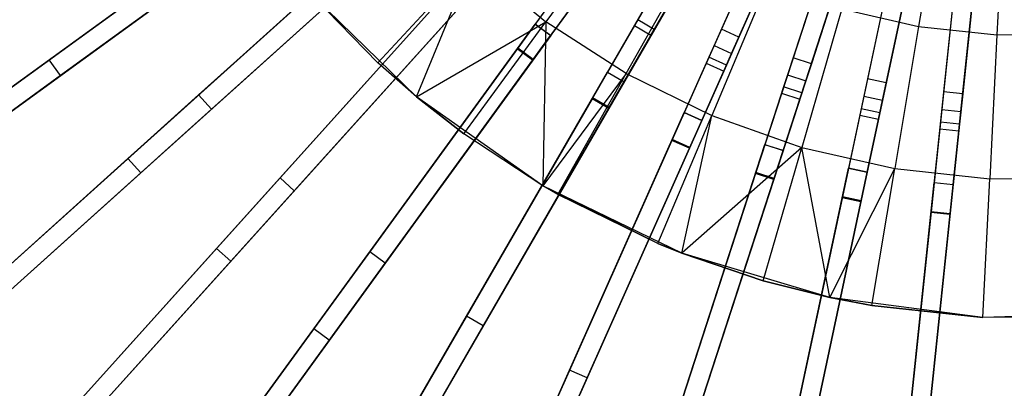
# Model space of a CAD drawing. Extents: x 1 to 71.1, y -35.1 to 35.1.
# Tile 9 of 85: x 28.1 to 35.8, y -8 to -5.2. Entities that reach past the tile are written whole.
import ezdxf

# ---------------------------------------------------------------- set-up
doc = ezdxf.new("R2010")
doc.units = 0
doc.header["$LTSCALE"] = 2.54
doc.layers.get('0').update_dxf_attribs({"color": 13, "linetype": 'CONTINUOUS'})

# ---------------------------------------------------------------- blocks, each defined once
blk = doc.blocks.new('LPUMPKIN_L_444_STL')
at = {"color": 0}
for p, q in [((34.2666, -2.2973, 49.8454), (32.0186, -5.3912, 49.6028)), ((34.2666, -2.2973, 49.8454), (32.0186, -5.3912, 49.6028)), ((34.2672, -2.2964, 49.6954), (32.023, -5.3852, 49.4528)), ((34.2672, -2.2964, 49.6954), (32.023, -5.3852, 49.4528)), ((32.1444, -5.4734, 49.4528), (34.3886, -2.3845, 49.6954)), ((32.1444, -5.4734, 49.4528), (34.3886, -2.3845, 49.6954)), ((34.3879, -2.3854, 49.8454), (32.14, -5.4794, 49.6028)), ((34.3879, -2.3854, 49.8454), (32.14, -5.4794, 49.6028)), ((34.5163, -2.4688, 49.8454), (32.6043, -5.7805, 49.6028)), ((34.5163, -2.4688, 49.8454), (32.6043, -5.7805, 49.6028)), ((34.5169, -2.4679, 49.6954), (32.608, -5.7741, 49.4528)), ((34.5169, -2.4679, 49.6954), (32.608, -5.7741, 49.4528)), ((34.6462, -2.5438, 49.8454), (32.7342, -5.8555, 49.6028)), ((34.6462, -2.5438, 49.8454), (32.7342, -5.8555, 49.6028)), ((32.738, -5.8491, 49.4528), (34.6468, -2.5429, 49.6954)), ((32.738, -5.8491, 49.4528), (34.6468, -2.5429, 49.6954)), ((34.7827, -2.6133, 49.8454), (33.2275, -6.1063, 49.6029)), ((34.7827, -2.6133, 49.8454), (33.2275, -6.1063, 49.6029)), ((34.7831, -2.6123, 49.6954), (33.2306, -6.0995, 49.4529)), ((34.7831, -2.6123, 49.6954), (33.2306, -6.0995, 49.4529)), ((34.9197, -2.6744, 49.8454), (33.3646, -6.1673, 49.6029)), ((34.9197, -2.6744, 49.8454), (33.3646, -6.1673, 49.6029)), ((33.3676, -6.1605, 49.4529), (34.9202, -2.6733, 49.6954)), ((33.3676, -6.1605, 49.4529), (34.9202, -2.6733, 49.6954)), ((35.0627, -2.7292, 49.8454), (33.8814, -6.3649, 49.603)), ((35.0627, -2.7292, 49.8454), (33.8814, -6.3649, 49.603)), ((35.063, -2.7282, 49.6954), (33.8837, -6.3579, 49.4529)), ((35.063, -2.7282, 49.6954), (33.8837, -6.3579, 49.4529)), ((35.2053, -2.7756, 49.8454), (34.024, -6.4113, 49.603)), ((35.2053, -2.7756, 49.8454), (34.024, -6.4113, 49.603)), ((34.0263, -6.4042, 49.4529), (35.2057, -2.7745, 49.6954)), ((34.0263, -6.4042, 49.4529), (35.2057, -2.7745, 49.6954)), ((35.3533, -2.8152, 49.8454), (34.5586, -6.5537, 49.603)), ((35.3533, -2.8152, 49.8454), (34.5586, -6.5537, 49.603)), ((35.3535, -2.8141, 49.6954), (34.5602, -6.5464, 49.453)), ((35.3535, -2.8141, 49.6954), (34.5602, -6.5464, 49.453)), ((35.5, -2.8464, 49.8454), (34.7053, -6.5849, 49.603)), ((35.5, -2.8464, 49.8454), (34.7053, -6.5849, 49.603)), ((34.7069, -6.5776, 49.453), (35.5002, -2.8453, 49.6954)), ((34.7069, -6.5776, 49.453), (35.5002, -2.8453, 49.6954)), ((35.6512, -2.8704, 49.8454), (35.2518, -6.6705, 49.6031)), ((35.6512, -2.8704, 49.8454), (35.2518, -6.6705, 49.6031)), ((35.6513, -2.8692, 49.6954), (35.2526, -6.6632, 49.4531)), ((35.6513, -2.8692, 49.6954), (35.2526, -6.6632, 49.4531)), ((35.8004, -2.886, 49.8454), (35.401, -6.6862, 49.6031)), ((35.8004, -2.886, 49.8454), (35.401, -6.6862, 49.6031)), ((35.4018, -6.6788, 49.4531), (35.8005, -2.8849, 49.6954)), ((35.4018, -6.6788, 49.4531), (35.8005, -2.8849, 49.6954)), ((28.3616, -5.4775, 12.0696), (30.7427, -3.7475, 11.924)), ((28.3616, -5.4775, 12.0696), (30.7427, -3.7475, 11.924)), ((30.5489, -3.8883, 49.6028), (26.9427, -6.5084, 49.0212)), ((30.5489, -3.8883, 49.6028), (26.9427, -6.5084, 49.0212)), ((30.5549, -3.884, 49.4528), (26.952, -6.5017, 48.8711)), ((30.5549, -3.884, 49.4528), (26.952, -6.5017, 48.8711)), ((30.8309, -3.8688, 11.924), (28.4498, -5.5988, 12.0696)), ((30.8309, -3.8688, 11.924), (28.4498, -5.5988, 12.0696)), ((30.6371, -4.0097, 49.6028), (27.0309, -6.6297, 49.0212)), ((30.6371, -4.0097, 49.6028), (27.0309, -6.6297, 49.0212)), ((27.0401, -6.623, 48.8711), (30.6431, -4.0053, 49.4528)), ((27.0401, -6.623, 48.8711), (30.6431, -4.0053, 49.4528)), ((34.1415, -4.0534, 20.3632), (33.6144, -5.2373, 11.961)), ((34.1415, -4.0534, 20.3632), (33.6144, -5.2373, 11.961)), ((35.3474, -4.0717, 209.1785), (35.1562, -5.2151, 209.5511)), ((35.3474, -4.0717, 209.1785), (35.1562, -5.2151, 209.5511)), ((34.2786, -4.1144, 20.3632), (33.7515, -5.2983, 11.961)), ((34.2786, -4.1144, 20.3632), (33.7515, -5.2983, 11.961)), ((35.8247, -4.1232, 209.1785), (35.7676, -5.2811, 209.5511)), ((35.8247, -4.1232, 209.1785), (35.7676, -5.2811, 209.5511)), ((34.0847, -4.1811, 20.441), (33.5577, -5.3646, 12.0413)), ((34.0847, -4.1811, 20.441), (33.5577, -5.3646, 12.0413)), ((34.5756, -4.2284, 20.3632), (34.1751, -5.4609, 11.961)), ((34.5756, -4.2284, 20.3632), (34.1751, -5.4609, 11.961)), ((28.9775, -6.2477, 12.0694), (31.1634, -4.2795, 11.924)), ((28.9775, -6.2477, 12.0694), (31.1634, -4.2795, 11.924)), ((29.5292, -5.7509, 11.8542), (31.1628, -4.28, 11.774)), ((29.5292, -5.7509, 11.8542), (31.1628, -4.28, 11.774)), ((32.9084, -4.269, 209.5511), (32.2439, -5.1783, 210.0142)), ((32.9084, -4.269, 209.5511), (32.2439, -5.1783, 210.0142)), ((33.6948, -5.4256, 12.0413), (34.2217, -4.2421, 20.441)), ((33.6948, -5.4256, 12.0413), (34.2217, -4.2421, 20.441)), ((34.7182, -4.2748, 20.3632), (34.3178, -5.5073, 11.961)), ((34.7182, -4.2748, 20.3632), (34.3178, -5.5073, 11.961)), ((34.5324, -4.3614, 20.441), (34.132, -5.5935, 12.0413)), ((34.5324, -4.3614, 20.441), (34.132, -5.5935, 12.0413)), ((35.0255, -4.3571, 20.3632), (34.7561, -5.6247, 11.961)), ((35.0255, -4.3571, 20.3632), (34.7561, -5.6247, 11.961)), ((30.9852, -4.4399, 49.6028), (27.6725, -7.4227, 49.0212)), ((30.9852, -4.4399, 49.6028), (27.6725, -7.4227, 49.0212)), ((30.9907, -4.4349, 49.4527), (27.681, -7.415, 48.871)), ((30.9907, -4.4349, 49.4527), (27.681, -7.415, 48.871)), ((31.2638, -4.3909, 11.924), (29.0778, -6.3592, 12.0694)), ((31.2638, -4.3909, 11.924), (29.0778, -6.3592, 12.0694)), ((29.6296, -5.8624, 11.8542), (31.2631, -4.3915, 11.774)), ((29.6296, -5.8624, 11.8542), (31.2631, -4.3915, 11.774)), ((34.2747, -5.6398, 12.0413), (34.675, -4.4077, 20.441)), ((34.2747, -5.6398, 12.0413), (34.675, -4.4077, 20.441)), ((35.1722, -4.3883, 20.3632), (34.9028, -5.6559, 11.961)), ((35.1722, -4.3883, 20.3632), (34.9028, -5.6559, 11.961)), ((35.4864, -4.4381, 20.3632), (35.351, -5.7269, 11.961)), ((35.4864, -4.4381, 20.3632), (35.351, -5.7269, 11.961)), ((35.6356, -4.4538, 20.3632), (35.5002, -5.7426, 11.961)), ((35.6356, -4.4538, 20.3632), (35.5002, -5.7426, 11.961)), ((34.9964, -4.4939, 20.441), (34.7271, -5.761, 12.0413)), ((34.9964, -4.4939, 20.441), (34.7271, -5.761, 12.0413)), ((34.8738, -5.7922, 12.0413), (35.1432, -4.525, 20.441)), ((34.8738, -5.7922, 12.0413), (35.1432, -4.525, 20.441)), ((31.0856, -4.5514, 49.6028), (27.7729, -7.5342, 49.0212)), ((31.0856, -4.5514, 49.6028), (27.7729, -7.5342, 49.0212)), ((27.7814, -7.5265, 48.871), (31.0911, -4.5464, 49.4527)), ((27.7814, -7.5265, 48.871), (31.0911, -4.5464, 49.4527)), ((32.8706, -5.5827, 210.0142), (33.4251, -4.6023, 209.5511)), ((32.8706, -5.5827, 210.0142), (33.4251, -4.6023, 209.5511)), ((35.4718, -4.5771, 20.441), (35.3364, -5.8655, 12.0413)), ((35.4718, -4.5771, 20.441), (35.3364, -5.8655, 12.0413)), ((35.4856, -5.8812, 12.0413), (35.621, -4.5928, 20.441)), ((35.4856, -5.8812, 12.0413), (35.621, -4.5928, 20.441)), ((29.6692, -6.9505, 12.0694), (31.6374, -4.7645, 11.924)), ((29.6692, -6.9505, 12.0694), (31.6374, -4.7645, 11.924)), ((30.1659, -6.3987, 11.8542), (31.6368, -4.7652, 11.774)), ((30.1659, -6.3987, 11.8542), (31.6368, -4.7652, 11.774)), ((30.9299, -5.5006, 210.5648), (31.6683, -4.704, 210.0142)), ((30.9299, -5.5006, 210.5648), (31.6683, -4.704, 210.0142)), ((31.2325, -5.7663, 210.5648), (31.6683, -4.704, 210.0142)), ((31.2325, -5.7663, 210.5648), (31.6683, -4.704, 210.0142)), ((31.6683, -4.704, 210.0142), (32.2439, -5.1783, 210.0142)), ((31.6683, -4.704, 210.0142), (32.2439, -5.1783, 210.0142)), ((32.4378, -4.8143, 11.7685), (32.159, -5.1981, 11.774)), ((32.4378, -4.8143, 11.7685), (32.159, -5.1981, 11.774)), ((31.7489, -4.8649, 11.924), (29.7806, -7.0509, 12.0694)), ((31.7489, -4.8649, 11.924), (29.7806, -7.0509, 12.0694)), ((30.2774, -6.4991, 11.8542), (31.7483, -4.8655, 11.774)), ((30.2774, -6.4991, 11.8542), (31.7483, -4.8655, 11.774)), ((30.9299, -5.5006, 210.5648), (30.3697, -4.9224, 210.5648)), ((31.2325, -5.7663, 211.7648), (30.3697, -4.9224, 211.7648)), ((30.3697, -4.9224, 211.7648), (30.9299, -5.5006, 210.5648)), ((30.3697, -4.9224, 211.7648), (30.9299, -5.5006, 210.5648)), ((30.9299, -5.5006, 210.5648), (30.3697, -4.9224, 210.5648)), ((31.2325, -5.7663, 211.7648), (30.3697, -4.9224, 211.7648)), ((32.4072, -4.8565, 11.9192), (32.1595, -5.1974, 11.924)), ((32.4072, -4.8565, 11.9192), (32.1595, -5.1974, 11.924)), ((32.5591, -4.9025, 11.7685), (32.2803, -5.2863, 11.774)), ((32.5591, -4.9025, 11.7685), (32.2803, -5.2863, 11.774)), ((33.977, -4.8734, 209.5511), (33.5401, -5.9115, 210.0142)), ((33.977, -4.8734, 209.5511), (33.5401, -5.9115, 210.0142)), ((31.4769, -4.9427, 49.6028), (28.4941, -8.2555, 49.0212)), ((31.4769, -4.9427, 49.6028), (28.4941, -8.2555, 49.0212)), ((31.4819, -4.9372, 49.4527), (28.5018, -8.2469, 48.871)), ((31.4819, -4.9372, 49.4527), (28.5018, -8.2469, 48.871)), ((32.2808, -5.2856, 11.924), (32.5285, -4.9447, 11.9192)), ((32.2808, -5.2856, 11.924), (32.5285, -4.9447, 11.9192)), ((33.0802, -4.9563, 11.961), (32.9607, -5.1633, 11.7685)), ((33.0802, -4.9563, 11.961), (32.9607, -5.1633, 11.7685)), ((26.5083, -6.824, 12.245), (28.9632, -5.0404, 11.8542)), ((26.5083, -6.824, 12.245), (28.9632, -5.0404, 11.8542)), ((31.5884, -5.0431, 49.6028), (28.6056, -8.3558, 49.0212)), ((31.5884, -5.0431, 49.6028), (28.6056, -8.3558, 49.0212)), ((28.6133, -8.3473, 48.871), (31.5934, -5.0376, 49.4527)), ((28.6133, -8.3473, 48.871), (31.5934, -5.0376, 49.4527)), ((33.0105, -5.077, 12.0413), (32.9346, -5.2084, 11.9192)), ((33.0105, -5.077, 12.0413), (32.9346, -5.2084, 11.9192)), ((33.2101, -5.0313, 11.961), (33.0906, -5.2383, 11.7685)), ((33.2101, -5.0313, 11.961), (33.0906, -5.2383, 11.7685)), ((33.0645, -5.2834, 11.9192), (33.1404, -5.152, 12.0413)), ((33.0645, -5.2834, 11.9192), (33.1404, -5.152, 12.0413)), ((34.5567, -5.0786, 209.5511), (34.2432, -6.1604, 210.0142)), ((34.5567, -5.0786, 209.5511), (34.2432, -6.1604, 210.0142)), ((34.5567, -5.0786, 209.5511), (35.1562, -5.2151, 209.5511)), ((34.5567, -5.0786, 209.5511), (35.1562, -5.2151, 209.5511)), ((26.5964, -6.9454, 12.245), (29.0513, -5.1618, 11.8542)), ((26.5964, -6.9454, 12.245), (29.0513, -5.1618, 11.8542)), ((30.4295, -7.5785, 12.0696), (32.1595, -5.1974, 11.924)), ((30.4295, -7.5785, 12.0696), (32.1595, -5.1974, 11.924)), ((30.8665, -6.977, 11.8542), (32.159, -5.1981, 11.774)), ((30.8665, -6.977, 11.8542), (32.159, -5.1981, 11.774)), ((31.2325, -5.7663, 210.5648), (32.2439, -5.1783, 210.0142)), ((31.2325, -5.7663, 210.5648), (32.2439, -5.1783, 210.0142)), ((31.603, -6.0553, 210.5648), (32.2439, -5.1783, 210.0142)), ((31.603, -6.0553, 210.5648), (32.2439, -5.1783, 210.0142)), ((32.2803, -5.2863, 11.774), (32.159, -5.1981, 11.774)), ((32.2803, -5.2863, 11.774), (32.159, -5.1981, 11.774)), ((32.1595, -5.1974, 11.924), (32.2808, -5.2856, 11.924)), ((32.1595, -5.1974, 11.924), (32.2808, -5.2856, 11.924)), ((32.2439, -5.1783, 210.0142), (32.2196, -6.4609, 210.5648)), ((32.2439, -5.1783, 210.0142), (32.2196, -6.4609, 210.5648)), ((32.8706, -5.5827, 210.0142), (32.2439, -5.1783, 210.0142)), ((32.8706, -5.5827, 210.0142), (32.2439, -5.1783, 210.0142)), ((32.9607, -5.1633, 11.7685), (32.7235, -5.5741, 11.774)), ((32.9607, -5.1633, 11.7685), (32.7235, -5.5741, 11.774)), ((32.9346, -5.2084, 11.9192), (32.7239, -5.5733, 11.924)), ((32.9346, -5.2084, 11.9192), (32.7239, -5.5733, 11.924)), ((32.9346, -5.2084, 11.9192), (33.0645, -5.2834, 11.9192)), ((32.9346, -5.2084, 11.9192), (33.0645, -5.2834, 11.9192)), ((33.0906, -5.2383, 11.7685), (32.9607, -5.1633, 11.7685)), ((33.0906, -5.2383, 11.7685), (32.9607, -5.1633, 11.7685)), ((35.1562, -5.2151, 209.5511), (34.9705, -6.326, 210.0142)), ((35.1562, -5.2151, 209.5511), (34.9705, -6.326, 210.0142)), ((35.1562, -5.2151, 209.5511), (35.7676, -5.2811, 209.5511)), ((35.1562, -5.2151, 209.5511), (35.7676, -5.2811, 209.5511)), ((32.2808, -5.2856, 11.924), (30.5508, -7.6667, 12.0696)), ((32.2808, -5.2856, 11.924), (30.5508, -7.6667, 12.0696)), ((30.9879, -7.0651, 11.8542), (32.2803, -5.2863, 11.774)), ((30.9879, -7.0651, 11.8542), (32.2803, -5.2863, 11.774)), ((33.0906, -5.2383, 11.7685), (32.8534, -5.6491, 11.774)), ((33.0906, -5.2383, 11.7685), (32.8534, -5.6491, 11.774)), ((32.8539, -5.6483, 11.924), (33.0645, -5.2834, 11.9192)), ((32.8539, -5.6483, 11.924), (33.0645, -5.2834, 11.9192)), ((33.6144, -5.2373, 11.961), (33.5172, -5.4556, 11.7685)), ((33.6144, -5.2373, 11.961), (33.5172, -5.4556, 11.7685)), ((33.7515, -5.2983, 11.961), (33.6144, -5.2373, 11.961)), ((33.7515, -5.2983, 11.961), (33.6144, -5.2373, 11.961)), ((33.7515, -5.2983, 11.961), (33.6542, -5.5167, 11.7685)), ((33.7515, -5.2983, 11.961), (33.6542, -5.5167, 11.7685)), ((35.7676, -5.2811, 209.5511), (35.712, -6.406, 210.0142)), ((35.7676, -5.2811, 209.5511), (35.712, -6.406, 210.0142)), ((35.7676, -5.2811, 209.5511), (36.3824, -5.2757, 209.5511)), ((35.7676, -5.2811, 209.5511), (36.3824, -5.2757, 209.5511)), ((32.023, -5.3852, 49.4528), (29.4053, -8.9882, 48.8711)), ((32.023, -5.3852, 49.4528), (29.4053, -8.9882, 48.8711)), ((32.1444, -5.4734, 49.4528), (32.023, -5.3852, 49.4528)), ((32.1444, -5.4734, 49.4528), (32.023, -5.3852, 49.4528)), ((33.5577, -5.3646, 12.0413), (33.496, -5.5032, 11.9192)), ((33.5577, -5.3646, 12.0413), (33.496, -5.5032, 11.9192)), ((33.5577, -5.3646, 12.0413), (33.6948, -5.4256, 12.0413)), ((33.5577, -5.3646, 12.0413), (33.6948, -5.4256, 12.0413)), ((32.0186, -5.3912, 49.6028), (29.3986, -8.9975, 49.0212)), ((32.0186, -5.3912, 49.6028), (29.3986, -8.9975, 49.0212)), ((32.14, -5.4794, 49.6028), (32.0186, -5.3912, 49.6028)), ((32.14, -5.4794, 49.6028), (32.0186, -5.3912, 49.6028)), ((33.5172, -5.4556, 11.7685), (33.3243, -5.889, 11.774)), ((33.5172, -5.4556, 11.7685), (33.3243, -5.889, 11.774)), ((33.6542, -5.5167, 11.7685), (33.5172, -5.4556, 11.7685)), ((33.6542, -5.5167, 11.7685), (33.5172, -5.4556, 11.7685)), ((33.6331, -5.5643, 11.9192), (33.6948, -5.4256, 12.0413)), ((33.6331, -5.5643, 11.9192), (33.6948, -5.4256, 12.0413)), ((34.1751, -5.4609, 11.961), (34.1012, -5.6882, 11.7685)), ((34.1751, -5.4609, 11.961), (34.1012, -5.6882, 11.7685)), ((34.3178, -5.5073, 11.961), (34.1751, -5.4609, 11.961)), ((34.3178, -5.5073, 11.961), (34.1751, -5.4609, 11.961)), ((25.9384, -7.2381, 12.5387), (28.3616, -5.4775, 12.0696)), ((25.9384, -7.2381, 12.5387), (28.3616, -5.4775, 12.0696)), ((28.4498, -5.5988, 12.0696), (28.3616, -5.4775, 12.0696)), ((28.4498, -5.5988, 12.0696), (28.3616, -5.4775, 12.0696)), ((32.14, -5.4794, 49.6028), (29.5199, -9.0856, 49.0212)), ((32.14, -5.4794, 49.6028), (29.5199, -9.0856, 49.0212)), ((29.5267, -9.0764, 48.8711), (32.1444, -5.4734, 49.4528)), ((29.5267, -9.0764, 48.8711), (32.1444, -5.4734, 49.4528)), ((31.2325, -5.7663, 210.5648), (30.9299, -5.5006, 210.5648)), ((31.2325, -5.7663, 211.7648), (30.9299, -5.5006, 210.5648)), ((31.2325, -5.7663, 210.5648), (30.9299, -5.5006, 210.5648)), ((31.2325, -5.7663, 211.7648), (30.9299, -5.5006, 210.5648)), ((33.496, -5.5032, 11.9192), (33.3246, -5.8882, 11.924)), ((33.496, -5.5032, 11.9192), (33.3246, -5.8882, 11.924)), ((33.6542, -5.5167, 11.7685), (33.4613, -5.95, 11.774)), ((33.6542, -5.5167, 11.7685), (33.4613, -5.95, 11.774)), ((33.496, -5.5032, 11.9192), (33.6331, -5.5643, 11.9192)), ((33.496, -5.5032, 11.9192), (33.6331, -5.5643, 11.9192)), ((34.3178, -5.5073, 11.961), (34.2439, -5.7346, 11.7685)), ((34.3178, -5.5073, 11.961), (34.2439, -5.7346, 11.7685)), ((28.4498, -5.5988, 12.0696), (26.0265, -7.3594, 12.5387)), ((28.4498, -5.5988, 12.0696), (26.0265, -7.3594, 12.5387)), ((31.2506, -8.1252, 12.0699), (32.7239, -5.5733, 11.924)), ((31.2506, -8.1252, 12.0699), (32.7239, -5.5733, 11.924)), ((31.6235, -7.4794, 11.8543), (32.7235, -5.5741, 11.774)), ((31.6235, -7.4794, 11.8543), (32.7235, -5.5741, 11.774)), ((32.8706, -5.5827, 210.0142), (32.2196, -6.4609, 210.5648)), ((32.8706, -5.5827, 210.0142), (32.2196, -6.4609, 210.5648)), ((32.3359, -6.5281, 210.5648), (32.8706, -5.5827, 210.0142)), ((32.3359, -6.5281, 210.5648), (32.8706, -5.5827, 210.0142)), ((32.8534, -5.6491, 11.774), (32.7235, -5.5741, 11.774)), ((32.8534, -5.6491, 11.774), (32.7235, -5.5741, 11.774)), ((32.7239, -5.5733, 11.924), (32.8539, -5.6483, 11.924)), ((32.7239, -5.5733, 11.924), (32.8539, -5.6483, 11.924)), ((32.8706, -5.5827, 210.0142), (33.5401, -5.9115, 210.0142)), ((32.8706, -5.5827, 210.0142), (33.5401, -5.9115, 210.0142)), ((33.4617, -5.9492, 11.924), (33.6331, -5.5643, 11.9192)), ((33.4617, -5.9492, 11.924), (33.6331, -5.5643, 11.9192)), ((34.132, -5.5935, 12.0413), (34.0851, -5.7378, 11.9192)), ((34.132, -5.5935, 12.0413), (34.0851, -5.7378, 11.9192)), ((34.132, -5.5935, 12.0413), (34.2747, -5.6398, 12.0413)), ((34.132, -5.5935, 12.0413), (34.2747, -5.6398, 12.0413)), ((32.8539, -5.6483, 11.924), (31.3806, -8.2002, 12.0699)), ((32.8539, -5.6483, 11.924), (31.3806, -8.2002, 12.0699)), ((31.7534, -7.5544, 11.8543), (32.8534, -5.6491, 11.774)), ((31.7534, -7.5544, 11.8543), (32.8534, -5.6491, 11.774)), ((34.1012, -5.6882, 11.7685), (33.9547, -6.1394, 11.774)), ((34.1012, -5.6882, 11.7685), (33.9547, -6.1394, 11.774)), ((34.2439, -5.7346, 11.7685), (34.1012, -5.6882, 11.7685)), ((34.2439, -5.7346, 11.7685), (34.1012, -5.6882, 11.7685)), ((34.2278, -5.7841, 11.9192), (34.2747, -5.6398, 12.0413)), ((34.2278, -5.7841, 11.9192), (34.2747, -5.6398, 12.0413)), ((34.7561, -5.6247, 11.961), (34.7064, -5.8585, 11.7685)), ((34.7561, -5.6247, 11.961), (34.7064, -5.8585, 11.7685)), ((34.9028, -5.6559, 11.961), (34.7561, -5.6247, 11.961)), ((34.9028, -5.6559, 11.961), (34.7561, -5.6247, 11.961)), ((34.9028, -5.6559, 11.961), (34.8531, -5.8897, 11.7685)), ((34.9028, -5.6559, 11.961), (34.8531, -5.8897, 11.7685)), ((27.2741, -7.7814, 12.2449), (29.5292, -5.7509, 11.8542)), ((27.2741, -7.7814, 12.2449), (29.5292, -5.7509, 11.8542)), ((29.6296, -5.8624, 11.8542), (29.5292, -5.7509, 11.8542)), ((29.6296, -5.8624, 11.8542), (29.5292, -5.7509, 11.8542)), ((31.603, -6.0553, 210.5648), (31.2325, -5.7663, 210.5648)), ((32.2196, -6.4609, 211.7648), (31.2325, -5.7663, 211.7648)), ((31.2325, -5.7663, 211.7648), (31.603, -6.0553, 210.5648)), ((31.2325, -5.7663, 211.7648), (31.603, -6.0553, 210.5648)), ((31.2325, -5.7663, 211.7648), (31.2325, -5.7663, 210.5648)), ((31.603, -6.0553, 210.5648), (31.2325, -5.7663, 210.5648)), ((31.2325, -5.7663, 211.7648), (31.2325, -5.7663, 210.5648)), ((32.2196, -6.4609, 211.7648), (31.2325, -5.7663, 211.7648)), ((34.0851, -5.7378, 11.9192), (33.9549, -6.1386, 11.924)), ((34.0851, -5.7378, 11.9192), (33.9549, -6.1386, 11.924)), ((34.0851, -5.7378, 11.9192), (34.2278, -5.7841, 11.9192)), ((34.0851, -5.7378, 11.9192), (34.2278, -5.7841, 11.9192)), ((34.2439, -5.7346, 11.7685), (34.0973, -6.1857, 11.774)), ((34.2439, -5.7346, 11.7685), (34.0973, -6.1857, 11.774)), ((34.7271, -5.761, 12.0413), (34.6955, -5.9095, 11.9192)), ((34.7271, -5.761, 12.0413), (34.6955, -5.9095, 11.9192)), ((34.7271, -5.761, 12.0413), (34.8738, -5.7922, 12.0413)), ((34.7271, -5.761, 12.0413), (34.8738, -5.7922, 12.0413)), ((35.351, -5.7269, 11.961), (35.326, -5.9646, 11.7685)), ((35.351, -5.7269, 11.961), (35.326, -5.9646, 11.7685)), ((35.5002, -5.7426, 11.961), (35.351, -5.7269, 11.961)), ((35.5002, -5.7426, 11.961), (35.351, -5.7269, 11.961)), ((35.5002, -5.7426, 11.961), (35.4752, -5.9803, 11.7685)), ((35.5002, -5.7426, 11.961), (35.4752, -5.9803, 11.7685)), ((32.6043, -5.7805, 49.6028), (30.3758, -9.6405, 49.0214)), ((32.6043, -5.7805, 49.6028), (30.3758, -9.6405, 49.0214)), ((32.608, -5.7741, 49.4528), (30.3815, -9.6306, 48.8712)), ((32.608, -5.7741, 49.4528), (30.3815, -9.6306, 48.8712)), ((32.7342, -5.8555, 49.6028), (32.6043, -5.7805, 49.6028)), ((32.7342, -5.8555, 49.6028), (32.6043, -5.7805, 49.6028)), ((32.738, -5.8491, 49.4528), (32.608, -5.7741, 49.4528)), ((32.738, -5.8491, 49.4528), (32.608, -5.7741, 49.4528)), ((34.0976, -6.1849, 11.924), (34.2278, -5.7841, 11.9192)), ((34.0976, -6.1849, 11.924), (34.2278, -5.7841, 11.9192)), ((34.8423, -5.9407, 11.9192), (34.8738, -5.7922, 12.0413)), ((34.8423, -5.9407, 11.9192), (34.8738, -5.7922, 12.0413)), ((27.3744, -7.8929, 12.2449), (29.6296, -5.8624, 11.8542)), ((27.3744, -7.8929, 12.2449), (29.6296, -5.8624, 11.8542)), ((32.7342, -5.8555, 49.6028), (30.5057, -9.7155, 49.0214)), ((32.7342, -5.8555, 49.6028), (30.5057, -9.7155, 49.0214)), ((30.5114, -9.7056, 48.8712), (32.738, -5.8491, 49.4528)), ((30.5114, -9.7056, 48.8712), (32.738, -5.8491, 49.4528)), ((32.1241, -8.5845, 12.0704), (33.3246, -5.8882, 11.924)), ((32.1241, -8.5845, 12.0704), (33.3246, -5.8882, 11.924)), ((32.4287, -7.9004, 11.8545), (33.3243, -5.889, 11.774)), ((32.4287, -7.9004, 11.8545), (33.3243, -5.889, 11.774)), ((33.1187, -6.9126, 210.5648), (33.5401, -5.9115, 210.0142)), ((33.1187, -6.9126, 210.5648), (33.5401, -5.9115, 210.0142)), ((33.3054, -6.9882, 210.5648), (33.5401, -5.9115, 210.0142)), ((33.3054, -6.9882, 210.5648), (33.5401, -5.9115, 210.0142)), ((33.4613, -5.95, 11.774), (33.3243, -5.889, 11.774)), ((33.4613, -5.95, 11.774), (33.3243, -5.889, 11.774)), ((33.3246, -5.8882, 11.924), (33.4617, -5.9492, 11.924)), ((33.3246, -5.8882, 11.924), (33.4617, -5.9492, 11.924)), ((33.5401, -5.9115, 210.0142), (34.2432, -6.1604, 210.0142)), ((33.5401, -5.9115, 210.0142), (34.2432, -6.1604, 210.0142)), ((34.7064, -5.8585, 11.7685), (34.6078, -6.3225, 11.774)), ((34.7064, -5.8585, 11.7685), (34.6078, -6.3225, 11.774)), ((34.6955, -5.9095, 11.9192), (34.6079, -6.3217, 11.924)), ((34.6955, -5.9095, 11.9192), (34.6079, -6.3217, 11.924)), ((34.6955, -5.9095, 11.9192), (34.8423, -5.9407, 11.9192)), ((34.6955, -5.9095, 11.9192), (34.8423, -5.9407, 11.9192)), ((34.8531, -5.8897, 11.7685), (34.7064, -5.8585, 11.7685)), ((34.8531, -5.8897, 11.7685), (34.7064, -5.8585, 11.7685)), ((34.8531, -5.8897, 11.7685), (34.7545, -6.3537, 11.774)), ((34.8531, -5.8897, 11.7685), (34.7545, -6.3537, 11.774)), ((35.3364, -5.8655, 12.0413), (35.3206, -6.0164, 11.9192)), ((35.3364, -5.8655, 12.0413), (35.3206, -6.0164, 11.9192)), ((35.3364, -5.8655, 12.0413), (35.4856, -5.8812, 12.0413)), ((35.3364, -5.8655, 12.0413), (35.4856, -5.8812, 12.0413)), ((35.4697, -6.0321, 11.9192), (35.4856, -5.8812, 12.0413)), ((35.4697, -6.0321, 11.9192), (35.4856, -5.8812, 12.0413)), ((33.4617, -5.9492, 11.924), (32.2612, -8.6455, 12.0704)), ((33.4617, -5.9492, 11.924), (32.2612, -8.6455, 12.0704)), ((32.5658, -7.9614, 11.8545), (33.4613, -5.95, 11.774)), ((32.5658, -7.9614, 11.8545), (33.4613, -5.95, 11.774)), ((34.7547, -6.3529, 11.924), (34.8423, -5.9407, 11.9192)), ((34.7547, -6.3529, 11.924), (34.8423, -5.9407, 11.9192)), ((35.326, -5.9646, 11.7685), (35.2764, -6.4364, 11.774)), ((35.326, -5.9646, 11.7685), (35.2764, -6.4364, 11.774)), ((35.4752, -5.9803, 11.7685), (35.326, -5.9646, 11.7685)), ((35.4752, -5.9803, 11.7685), (35.326, -5.9646, 11.7685)), ((35.4752, -5.9803, 11.7685), (35.4256, -6.4521, 11.774)), ((35.4752, -5.9803, 11.7685), (35.4256, -6.4521, 11.774)), ((32.2196, -6.4609, 210.5648), (31.603, -6.0553, 210.5648)), ((32.2196, -6.4609, 211.7648), (31.603, -6.0553, 210.5648)), ((32.2196, -6.4609, 210.5648), (31.603, -6.0553, 210.5648)), ((32.2196, -6.4609, 211.7648), (31.603, -6.0553, 210.5648)), ((35.3206, -6.0164, 11.9192), (35.2765, -6.4355, 11.924)), ((35.3206, -6.0164, 11.9192), (35.2765, -6.4355, 11.924)), ((35.3206, -6.0164, 11.9192), (35.4697, -6.0321, 11.9192)), ((35.3206, -6.0164, 11.9192), (35.4697, -6.0321, 11.9192)), ((35.4257, -6.4512, 11.924), (35.4697, -6.0321, 11.9192)), ((35.4257, -6.4512, 11.924), (35.4697, -6.0321, 11.9192)), ((33.2275, -6.1063, 49.6029), (31.4149, -10.1775, 49.0215)), ((33.2275, -6.1063, 49.6029), (31.4149, -10.1775, 49.0215)), ((33.2306, -6.0995, 49.4529), (31.4195, -10.1671, 48.8714)), ((33.2306, -6.0995, 49.4529), (31.4195, -10.1671, 48.8714)), ((33.0409, -8.9515, 12.071), (33.9549, -6.1386, 11.924)), ((33.0409, -8.9515, 12.071), (33.9549, -6.1386, 11.924)), ((33.3646, -6.1673, 49.6029), (33.2275, -6.1063, 49.6029)), ((33.3646, -6.1673, 49.6029), (33.2275, -6.1063, 49.6029)), ((33.3676, -6.1605, 49.4529), (33.2306, -6.0995, 49.4529)), ((33.3676, -6.1605, 49.4529), (33.2306, -6.0995, 49.4529)), ((33.2736, -8.2355, 11.8546), (33.9547, -6.1394, 11.774)), ((33.2736, -8.2355, 11.8546), (33.9547, -6.1394, 11.774)), ((34.0973, -6.1857, 11.774), (33.9547, -6.1394, 11.774)), ((34.0973, -6.1857, 11.774), (33.9547, -6.1394, 11.774)), ((33.9549, -6.1386, 11.924), (34.0976, -6.1849, 11.924)), ((33.9549, -6.1386, 11.924), (34.0976, -6.1849, 11.924)), ((33.3646, -6.1673, 49.6029), (31.5519, -10.2386, 49.0215)), ((33.3646, -6.1673, 49.6029), (31.5519, -10.2386, 49.0215)), ((31.5566, -10.2281, 48.8714), (33.3676, -6.1605, 49.4529)), ((31.5566, -10.2281, 48.8714), (33.3676, -6.1605, 49.4529)), ((34.0976, -6.1849, 11.924), (33.1836, -8.9978, 12.071)), ((34.0976, -6.1849, 11.924), (33.1836, -8.9978, 12.071)), ((34.2432, -6.1604, 210.0142), (33.3054, -6.9882, 210.5648)), ((34.2432, -6.1604, 210.0142), (33.3054, -6.9882, 210.5648)), ((33.4162, -8.2819, 11.8546), (34.0973, -6.1857, 11.774)), ((33.4162, -8.2819, 11.8546), (34.0973, -6.1857, 11.774)), ((33.9409, -7.2037, 210.5648), (34.2432, -6.1604, 210.0142)), ((33.9409, -7.2037, 210.5648), (34.2432, -6.1604, 210.0142)), ((34.4616, -7.3345, 210.5648), (34.2432, -6.1604, 210.0142)), ((34.2432, -6.1604, 210.0142), (34.9705, -6.326, 210.0142)), ((34.4616, -7.3345, 210.5648), (34.2432, -6.1604, 210.0142)), ((34.2432, -6.1604, 210.0142), (34.9705, -6.326, 210.0142)), ((26.7514, -8.2521, 12.5384), (28.9775, -6.2477, 12.0694)), ((26.7514, -8.2521, 12.5384), (28.9775, -6.2477, 12.0694)), ((29.0778, -6.3592, 12.0694), (28.9775, -6.2477, 12.0694)), ((29.0778, -6.3592, 12.0694), (28.9775, -6.2477, 12.0694)), ((29.0778, -6.3592, 12.0694), (26.8517, -8.3636, 12.5384)), ((29.0778, -6.3592, 12.0694), (26.8517, -8.3636, 12.5384)), ((33.8814, -6.3649, 49.603), (32.5044, -10.6027, 49.0218)), ((33.8814, -6.3649, 49.603), (32.5044, -10.6027, 49.0218)), ((33.8837, -6.3579, 49.4529), (32.508, -10.5918, 48.8716)), ((33.8837, -6.3579, 49.4529), (32.508, -10.5918, 48.8716)), ((34.024, -6.4113, 49.603), (33.8814, -6.3649, 49.603)), ((34.024, -6.4113, 49.603), (33.8814, -6.3649, 49.603)), ((34.0263, -6.4042, 49.4529), (33.8837, -6.3579, 49.4529)), ((34.0263, -6.4042, 49.4529), (33.8837, -6.3579, 49.4529)), ((33.9915, -9.2218, 12.0718), (34.6079, -6.3217, 11.924)), ((33.9915, -9.2218, 12.0718), (34.6079, -6.3217, 11.924)), ((34.7547, -6.3529, 11.924), (34.1382, -9.253, 12.0718)), ((34.7547, -6.3529, 11.924), (34.1382, -9.253, 12.0718)), ((34.149, -8.4809, 11.8548), (34.6078, -6.3225, 11.774)), ((34.149, -8.4809, 11.8548), (34.6078, -6.3225, 11.774)), ((34.2957, -8.5121, 11.8548), (34.7545, -6.3537, 11.774)), ((34.2957, -8.5121, 11.8548), (34.7545, -6.3537, 11.774)), ((34.4616, -7.3345, 210.5648), (34.9705, -6.326, 210.0142)), ((34.4616, -7.3345, 210.5648), (34.9705, -6.326, 210.0142)), ((34.7545, -6.3537, 11.774), (34.6078, -6.3225, 11.774)), ((34.7545, -6.3537, 11.774), (34.6078, -6.3225, 11.774)), ((34.6079, -6.3217, 11.924), (34.7547, -6.3529, 11.924)), ((34.6079, -6.3217, 11.924), (34.7547, -6.3529, 11.924)), ((34.7913, -7.3973, 210.5648), (34.9705, -6.326, 210.0142)), ((34.7913, -7.3973, 210.5648), (34.9705, -6.326, 210.0142)), ((34.9705, -6.326, 210.0142), (35.712, -6.406, 210.0142)), ((34.9705, -6.326, 210.0142), (35.712, -6.406, 210.0142)), ((28.1354, -8.6539, 12.2449), (30.1659, -6.3987, 11.8542)), ((28.1354, -8.6539, 12.2449), (30.1659, -6.3987, 11.8542)), ((30.2774, -6.4991, 11.8542), (30.1659, -6.3987, 11.8542)), ((30.2774, -6.4991, 11.8542), (30.1659, -6.3987, 11.8542)), ((32.3359, -6.5281, 210.5648), (32.2196, -6.4609, 210.5648)), ((32.3359, -6.5281, 210.5648), (32.2196, -6.4609, 210.5648)), ((32.3359, -6.5281, 210.5648), (32.2196, -6.4609, 211.7648)), ((32.2196, -6.4609, 211.7648), (32.2196, -6.4609, 210.5648)), ((32.3359, -6.5281, 210.5648), (32.2196, -6.4609, 211.7648)), ((33.1187, -6.9126, 210.5648), (32.2196, -6.4609, 211.7648)), ((33.1187, -6.9126, 210.5648), (32.2196, -6.4609, 211.7648)), ((33.3054, -6.9882, 211.7648), (32.2196, -6.4609, 211.7648)), ((32.2196, -6.4609, 211.7648), (32.2196, -6.4609, 210.5648)), ((33.3054, -6.9882, 211.7648), (32.2196, -6.4609, 211.7648)), ((34.024, -6.4113, 49.603), (32.6471, -10.6491, 49.0218)), ((34.024, -6.4113, 49.603), (32.6471, -10.6491, 49.0218)), ((32.6506, -10.6382, 48.8716), (34.0263, -6.4042, 49.4529)), ((32.6506, -10.6382, 48.8716), (34.0263, -6.4042, 49.4529)), ((34.9658, -9.392, 12.0726), (35.2765, -6.4355, 11.924)), ((34.9658, -9.392, 12.0726), (35.2765, -6.4355, 11.924)), ((35.0455, -8.6337, 11.855), (35.2764, -6.4364, 11.774)), ((35.0455, -8.6337, 11.855), (35.2764, -6.4364, 11.774)), ((35.4257, -6.4512, 11.924), (35.1149, -9.4077, 12.0726)), ((35.4257, -6.4512, 11.924), (35.1149, -9.4077, 12.0726)), ((35.1946, -8.6494, 11.855), (35.4256, -6.4521, 11.774)), ((35.1946, -8.6494, 11.855), (35.4256, -6.4521, 11.774)), ((35.4256, -6.4521, 11.774), (35.2764, -6.4364, 11.774)), ((35.4256, -6.4521, 11.774), (35.2764, -6.4364, 11.774)), ((35.2765, -6.4355, 11.924), (35.4257, -6.4512, 11.924)), ((35.2765, -6.4355, 11.924), (35.4257, -6.4512, 11.924)), ((35.6584, -7.4909, 210.5648), (35.712, -6.406, 210.0142)), ((35.6584, -7.4909, 210.5648), (35.712, -6.406, 210.0142)), ((35.712, -6.406, 210.0142), (36.4578, -6.3994, 210.0142)), ((35.712, -6.406, 210.0142), (36.4578, -6.3994, 210.0142)), ((28.2469, -8.7542, 12.2449), (30.2774, -6.4991, 11.8542)), ((28.2469, -8.7542, 12.2449), (30.2774, -6.4991, 11.8542)), ((33.1187, -6.9126, 210.5648), (32.3359, -6.5281, 210.5648)), ((33.1187, -6.9126, 210.5648), (32.3359, -6.5281, 210.5648)), ((34.5586, -6.5537, 49.603), (33.6324, -10.9114, 49.022)), ((34.5586, -6.5537, 49.603), (33.6324, -10.9114, 49.022)), ((34.5602, -6.5464, 49.453), (33.6347, -10.9002, 48.8719)), ((34.5602, -6.5464, 49.453), (33.6347, -10.9002, 48.8719)), ((34.7053, -6.5849, 49.603), (33.7791, -10.9426, 49.022)), ((34.7053, -6.5849, 49.603), (33.7791, -10.9426, 49.022)), ((33.7815, -10.9314, 48.8719), (34.7069, -6.5776, 49.453)), ((33.7815, -10.9314, 48.8719), (34.7069, -6.5776, 49.453)), ((34.7053, -6.5849, 49.603), (34.5586, -6.5537, 49.603)), ((34.7053, -6.5849, 49.603), (34.5586, -6.5537, 49.603)), ((34.7069, -6.5776, 49.453), (34.5602, -6.5464, 49.453)), ((34.7069, -6.5776, 49.453), (34.5602, -6.5464, 49.453)), ((35.2518, -6.6705, 49.6031), (34.7862, -11.1003, 49.0223)), ((35.2518, -6.6705, 49.6031), (34.7862, -11.1003, 49.0223)), ((35.2526, -6.6632, 49.4531), (34.7874, -11.0889, 48.8722)), ((35.2526, -6.6632, 49.4531), (34.7874, -11.0889, 48.8722)), ((35.401, -6.6862, 49.6031), (34.9354, -11.116, 49.0223)), ((35.401, -6.6862, 49.6031), (34.9354, -11.116, 49.0223)), ((34.9366, -11.1046, 48.8722), (35.4018, -6.6788, 49.4531)), ((34.9366, -11.1046, 48.8722), (35.4018, -6.6788, 49.4531)), ((35.401, -6.6862, 49.6031), (35.2518, -6.6705, 49.6031)), ((35.401, -6.6862, 49.6031), (35.2518, -6.6705, 49.6031)), ((35.4018, -6.6788, 49.4531), (35.2526, -6.6632, 49.4531)), ((35.4018, -6.6788, 49.4531), (35.2526, -6.6632, 49.4531)), ((33.3054, -6.9882, 210.5648), (33.1187, -6.9126, 210.5648)), ((33.1187, -6.9126, 210.5648), (33.3054, -6.9882, 211.7648)), ((33.1187, -6.9126, 210.5648), (33.3054, -6.9882, 211.7648)), ((33.3054, -6.9882, 210.5648), (33.1187, -6.9126, 210.5648)), ((27.6648, -9.1766, 12.5384), (29.6692, -6.9505, 12.0694)), ((27.6648, -9.1766, 12.5384), (29.6692, -6.9505, 12.0694)), ((29.083, -9.4319, 12.245), (30.8665, -6.977, 11.8542)), ((29.083, -9.4319, 12.245), (30.8665, -6.977, 11.8542)), ((29.7806, -7.0509, 12.0694), (29.6692, -6.9505, 12.0694)), ((29.7806, -7.0509, 12.0694), (29.6692, -6.9505, 12.0694)), ((30.9879, -7.0651, 11.8542), (30.8665, -6.977, 11.8542)), ((30.9879, -7.0651, 11.8542), (30.8665, -6.977, 11.8542)), ((33.9409, -7.2037, 210.5648), (33.3054, -6.9882, 210.5648)), ((33.3054, -6.9882, 211.7648), (33.9409, -7.2037, 210.5648)), ((34.4616, -7.3345, 211.7648), (33.3054, -6.9882, 211.7648)), ((33.3054, -6.9882, 210.5648), (33.3054, -6.9882, 211.7648)), ((33.3054, -6.9882, 210.5648), (33.3054, -6.9882, 211.7648)), ((33.9409, -7.2037, 210.5648), (33.3054, -6.9882, 210.5648)), ((33.3054, -6.9882, 211.7648), (33.9409, -7.2037, 210.5648)), ((34.4616, -7.3345, 211.7648), (33.3054, -6.9882, 211.7648)), ((29.7806, -7.0509, 12.0694), (27.7762, -9.277, 12.5384)), ((29.7806, -7.0509, 12.0694), (27.7762, -9.277, 12.5384)), ((29.2043, -9.52, 12.245), (30.9879, -7.0651, 11.8542)), ((29.2043, -9.52, 12.245), (30.9879, -7.0651, 11.8542)), ((34.4616, -7.3345, 210.5648), (33.9409, -7.2037, 210.5648)), ((33.9409, -7.2037, 210.5648), (34.4616, -7.3345, 211.7648)), ((33.9409, -7.2037, 210.5648), (34.4616, -7.3345, 211.7648)), ((34.4616, -7.3345, 210.5648), (33.9409, -7.2037, 210.5648)), ((34.7913, -7.3973, 210.5648), (34.4616, -7.3345, 210.5648)), ((35.6584, -7.4909, 211.7648), (34.4616, -7.3345, 211.7648)), ((34.4616, -7.3345, 211.7648), (34.7913, -7.3973, 210.5648)), ((34.4616, -7.3345, 210.5648), (34.4616, -7.3345, 211.7648)), ((34.4616, -7.3345, 210.5648), (34.4616, -7.3345, 211.7648)), ((34.7913, -7.3973, 210.5648), (34.4616, -7.3345, 210.5648)), ((34.4616, -7.3345, 211.7648), (34.7913, -7.3973, 210.5648)), ((35.6584, -7.4909, 211.7648), (34.4616, -7.3345, 211.7648)), ((35.6584, -7.4909, 210.5648), (34.7913, -7.3973, 210.5648)), ((34.7913, -7.3973, 210.5648), (35.6584, -7.4909, 211.7648)), ((35.6584, -7.4909, 210.5648), (34.7913, -7.3973, 210.5648)), ((34.7913, -7.3973, 210.5648), (35.6584, -7.4909, 211.7648)), ((36.8649, -7.4532, 211.7648), (35.6584, -7.4909, 211.7648)), ((36.8649, -7.4532, 211.7648), (35.6584, -7.4909, 211.7648)), ((30.1064, -10.107, 12.2451), (31.6235, -7.4794, 11.8543)), ((30.1064, -10.107, 12.2451), (31.6235, -7.4794, 11.8543)), ((31.7534, -7.5544, 11.8543), (31.6235, -7.4794, 11.8543)), ((31.7534, -7.5544, 11.8543), (31.6235, -7.4794, 11.8543)), ((36.5306, -7.4832, 210.5648), (35.6584, -7.4909, 210.5648)), ((36.5306, -7.4832, 210.5648), (35.6584, -7.4909, 210.5648)), ((36.5306, -7.4832, 210.5648), (35.6584, -7.4909, 211.7648)), ((36.5306, -7.4832, 210.5648), (35.6584, -7.4909, 211.7648)), ((35.6584, -7.4909, 210.5648), (35.6584, -7.4909, 211.7648)), ((35.6584, -7.4909, 210.5648), (35.6584, -7.4909, 211.7648)), ((28.6689, -10.0018, 12.5387), (30.4295, -7.5785, 12.0696)), ((28.6689, -10.0018, 12.5387), (30.4295, -7.5785, 12.0696)), ((30.2363, -10.182, 12.2451), (31.7534, -7.5544, 11.8543)), ((30.2363, -10.182, 12.2451), (31.7534, -7.5544, 11.8543)), ((30.5508, -7.6667, 12.0696), (30.4295, -7.5785, 12.0696)), ((30.5508, -7.6667, 12.0696), (30.4295, -7.5785, 12.0696)), ((30.5508, -7.6667, 12.0696), (28.7902, -10.09, 12.5387)), ((30.5508, -7.6667, 12.0696), (28.7902, -10.09, 12.5387)), ((31.1948, -10.6719, 12.2454), (32.4287, -7.9004, 11.8545)), ((31.1948, -10.6719, 12.2454), (32.4287, -7.9004, 11.8545)), ((32.5658, -7.9614, 11.8545), (32.4287, -7.9004, 11.8545)), ((32.5658, -7.9614, 11.8545), (32.4287, -7.9004, 11.8545)), ((31.3318, -10.7329, 12.2454), (32.5658, -7.9614, 11.8545)), ((31.3318, -10.7329, 12.2454), (32.5658, -7.9614, 11.8545))]:
    blk.add_line(p, q, dxfattribs=at)

msp = doc.modelspace()

# ---------------------------------------------------------------- block references
at = {"color": 253}
msp.add_blockref('LPUMPKIN_L_444_STL', (0, 0), dxfattribs=at)

doc.saveas('drawing.dxf')
